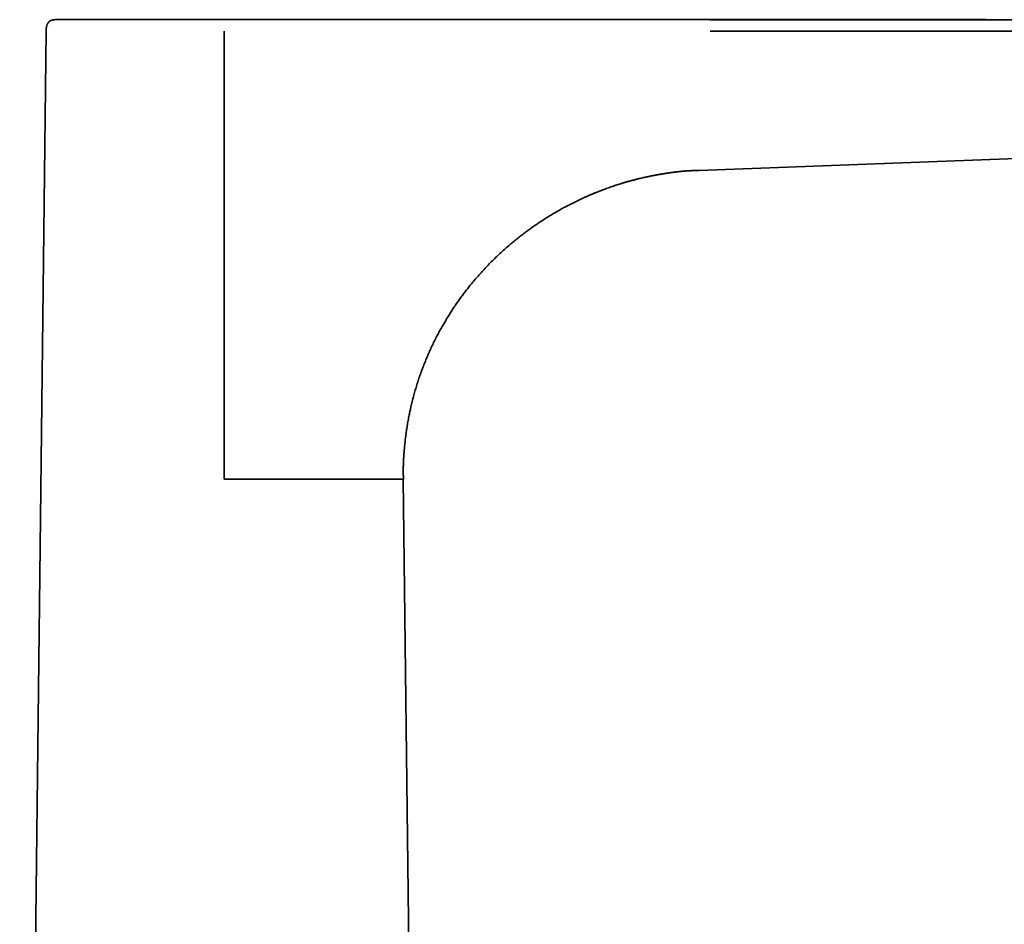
# Model space of a CAD drawing. Header units: millimetres. Extents: x 8 to 778, y 12 to 779.
# Tile 15 of 17: x 564 to 676, y 624 to 727. Entities that reach past the tile are written whole.
import ezdxf

# ---------------------------------------------------------------- set-up
doc = ezdxf.new("R2010")
doc.units = ezdxf.units.MM

msp = doc.modelspace()

# ---------------------------------------------------------------- linework, layer by layer
at = {"color": 7, "linetype": 'Continuous', "lineweight": 35}
for p, q in [((597.54, 726.69), (642.25, 726.69)), ((642.25, 726.68), (642.25, 726.69)), ((566.8, 725.39), (563.8, 469.19)), ((587.04, 674.48), (587.03, 725.39)), ((637.46, 709.26), (637.52, 709.27)), ((609.8, 469.19), (607.4, 674.48))]:
    msp.add_line(p, q, dxfattribs=at)
for points, knots in [([(567.84, 726.69), (567.83, 726.69), (567.82, 726.69), (567.8, 726.69), (567.78, 726.68), (567.77, 726.68), (567.75, 726.68), (567.74, 726.68), (567.73, 726.68), (567.72, 726.68), (567.71, 726.68), (567.71, 726.68), (567.7, 726.68), (567.7, 726.68), (567.69, 726.68), (567.69, 726.68), (567.69, 726.68), (567.68, 726.68), (567.68, 726.68), (567.68, 726.68), (567.68, 726.68), (567.68, 726.68), (567.68, 726.68), (567.67, 726.68), (567.66, 726.68), (567.64, 726.68), (567.62, 726.67), (567.6, 726.67), (567.57, 726.67), (567.54, 726.66), (567.51, 726.65), (567.48, 726.65), (567.46, 726.64), (567.45, 726.63), (567.43, 726.63), (567.41, 726.62), (567.39, 726.61), (567.37, 726.61), (567.36, 726.6), (567.34, 726.59), (567.31, 726.58), (567.29, 726.56), (567.26, 726.54), (567.23, 726.53), (567.21, 726.51), (567.18, 726.49), (567.16, 726.47), (567.13, 726.44), (567.1, 726.41), (567.07, 726.38), (567.04, 726.33), (567.01, 726.29), (566.99, 726.25), (566.97, 726.22), (566.95, 726.18), (566.93, 726.13), (566.9, 726.07), (566.88, 726.01), (566.86, 725.94), (566.85, 725.87), (566.83, 725.78), (566.82, 725.69), (566.81, 725.59), (566.8, 725.48), (566.8, 725.42), (566.8, 725.39)], [0, 0, 0, 0, 0.054336, 0.1045, 0.150486, 0.192289, 0.229903, 0.263323, 0.292546, 0.31467, 0.333578, 0.349268, 0.361743, 0.371011, 0.377094, 0.378969, 0.37963, 0.380124, 0.38032, 0.380493, 0.38116, 0.381679, 0.382597, 0.384205, 0.386979, 0.391627, 0.398982, 0.405718, 0.411923, 0.423766, 0.435891, 0.449371, 0.464975, 0.483181, 0.500871, 0.515465, 0.527283, 0.536926, 0.541271, 0.54552, 0.554462, 0.56514, 0.578387, 0.591152, 0.60599, 0.62219, 0.637657, 0.652387, 0.669966, 0.686927, 0.703648, 0.720549, 0.732135, 0.744116, 0.757126, 0.772541, 0.790571, 0.811408, 0.831676, 0.854337, 0.879574, 0.907585, 0.938579, 0.972773, 1, 1, 1, 1]), ([(579.68, 726.69), (579.53, 726.69), (579.23, 726.69), (578.78, 726.69), (578.33, 726.69), (577.89, 726.69), (577.46, 726.69), (577.03, 726.69), (576.62, 726.69), (576.23, 726.69), (575.86, 726.69), (575.49, 726.69), (575.13, 726.69), (574.78, 726.69), (574.42, 726.69), (574.06, 726.69), (573.7, 726.69), (573.34, 726.69), (573, 726.69), (572.67, 726.69), (572.34, 726.69), (572.03, 726.69), (571.75, 726.69), (571.47, 726.69), (571.21, 726.69), (570.96, 726.69), (570.71, 726.69), (570.47, 726.69), (570.23, 726.69), (569.99, 726.69), (569.76, 726.69), (569.55, 726.69), (569.35, 726.69), (569.16, 726.69), (568.99, 726.69), (568.83, 726.69), (568.69, 726.69), (568.56, 726.69), (568.44, 726.69), (568.33, 726.69), (568.22, 726.69), (568.13, 726.69), (568.04, 726.69), (567.97, 726.69), (567.91, 726.69), (567.87, 726.69), (567.85, 726.69), (567.84, 726.69)], [0, 0, 0, 0, 0.0231576, 0.0463109, 0.069476, 0.0926689, 0.1159055, 0.1392017, 0.162491, 0.1837907, 0.205065, 0.2263259, 0.2475857, 0.2688562, 0.2901496, 0.3133834, 0.3365876, 0.3597781, 0.3829708, 0.4061816, 0.4294265, 0.4526739, 0.4739516, 0.4952135, 0.5164717, 0.5377379, 0.5590243, 0.5803427, 0.6036541, 0.6269065, 0.6501153, 0.6732964, 0.6964656, 0.7196385, 0.7428581, 0.7641316, 0.7853917, 0.8066507, 0.8279206, 0.8492136, 0.8705417, 0.89379, 0.9170039, 0.9401991, 0.9633912, 0.9865961, 1, 1, 1, 1]), ([(583.28, 726.69), (582.97, 726.69), (582.36, 726.69), (581.45, 726.69), (580.56, 726.69), (579.97, 726.69), (579.68, 726.69)], [0, 0, 0, 0, 0.25, 0.5, 0.75, 0.9999987, 0.9999987, 0.9999987, 0.9999987]), ([(597.54, 726.69), (595.18, 726.69), (592.79, 726.69), (589.19, 726.69), (587.98, 726.69), (585.61, 726.69), (584.44, 726.69), (583.28, 726.69)], [0, 0, 0, 0, 0.5, 0.5, 0.75, 0.75, 1, 1, 1, 1]), ([(776.86, 726.69), (776.86, 726.69), (776.86, 726.69), (776.85, 726.69), (776.84, 726.69), (776.81, 726.69), (776.78, 726.69), (776.73, 726.69), (776.68, 726.69), (776.61, 726.69), (776.53, 726.69), (776.43, 726.69), (776.33, 726.69), (776.22, 726.69), (776.1, 726.69), (775.96, 726.69), (775.81, 726.69), (775.65, 726.69), (775.48, 726.69), (775.31, 726.69), (775.13, 726.69), (774.93, 726.69), (774.72, 726.69), (774.5, 726.69), (774.27, 726.69), (774.04, 726.69), (773.79, 726.69), (773.54, 726.69), (773.28, 726.69), (773.01, 726.69), (772.74, 726.69), (772.46, 726.69), (772.18, 726.69), (771.89, 726.69), (771.6, 726.69), (771.3, 726.69), (770.99, 726.69), (770.66, 726.69), (770.31, 726.69), (769.94, 726.69), (769.57, 726.69), (769.18, 726.69), (768.78, 726.69), (768.37, 726.69), (767.97, 726.69), (767.56, 726.69), (767.14, 726.69), (766.71, 726.69), (766.29, 726.69), (765.89, 726.69), (765.51, 726.69), (765.12, 726.69), (764.73, 726.69), (764.33, 726.69), (763.92, 726.69), (763.52, 726.69), (763.11, 726.69), (762.74, 726.69), (762.41, 726.69), (762.13, 726.69), (761.86, 726.69), (761.59, 726.69), (761.33, 726.69), (761.06, 726.69), (760.78, 726.69), (760.5, 726.69), (760.23, 726.69), (759.96, 726.69), (759.7, 726.69), (759.45, 726.69), (759.2, 726.69), (758.97, 726.68), (758.75, 726.68), (758.54, 726.68), (758.35, 726.68), (758.16, 726.68), (757.98, 726.68), (757.79, 726.68), (757.61, 726.68), (757.44, 726.68), (757.29, 726.68), (757.16, 726.68), (757.03, 726.68), (756.93, 726.68), (756.84, 726.68), (756.76, 726.68), (756.7, 726.68), (756.65, 726.68), (756.6, 726.68), (756.56, 726.68), (756.49, 726.68), (756.41, 726.68), (756.31, 726.68), (756.19, 726.68), (756.06, 726.68), (755.91, 726.68), (755.75, 726.68), (755.57, 726.68), (755.38, 726.68), (755.17, 726.68), (754.95, 726.68), (754.72, 726.68), (754.47, 726.68), (754.21, 726.68), (753.93, 726.68), (753.64, 726.68), (753.34, 726.68), (753.02, 726.68), (752.7, 726.68), (752.36, 726.68), (751.85, 726.68), (751.17, 726.68), (750.32, 726.68), (749.49, 726.68), (748.67, 726.68), (747.88, 726.68), (747.08, 726.68), (746.26, 726.68), (745.44, 726.68), (744.57, 726.68), (743.68, 726.68), (742.74, 726.68), (741.79, 726.68), (740.83, 726.68), (739.85, 726.68), (738.86, 726.68), (737.94, 726.68), (737.07, 726.68), (736.27, 726.68), (735.46, 726.68), (734.65, 726.68), (733.85, 726.68), (733.05, 726.68), (731.97, 726.68), (730.6, 726.68), (728.97, 726.68), (727.35, 726.68), (725.74, 726.68), (724.15, 726.68), (722.61, 726.68), (721.12, 726.68), (719.69, 726.68), (718.26, 726.68), (716.85, 726.68), (715.45, 726.68), (714.07, 726.68), (712.73, 726.68), (711.44, 726.68), (710.21, 726.68), (708.98, 726.68), (707.77, 726.68), (706.57, 726.68), (705.38, 726.68), (704.2, 726.68), (703.03, 726.68), (701.87, 726.68), (700.73, 726.68), (699.59, 726.68), (698.49, 726.68), (697.42, 726.68), (696.39, 726.68), (695.36, 726.68), (694.34, 726.68), (693.54, 726.68), (692.95, 726.68), (692.57, 726.68), (692.19, 726.68), (691.79, 726.68), (691.38, 726.68), (690.97, 726.68), (690.55, 726.68), (690.14, 726.68), (689.71, 726.68), (689.27, 726.68), (688.81, 726.68), (688.31, 726.68), (687.79, 726.68), (687.25, 726.68), (686.71, 726.68), (686.14, 726.68), (685.57, 726.68), (684.98, 726.68), (684.38, 726.68), (683.77, 726.68), (683.15, 726.68), (682.51, 726.68), (681.86, 726.68), (681.2, 726.68), (680.52, 726.68), (679.83, 726.68), (679.12, 726.68), (678.38, 726.68), (677.62, 726.68), (676.85, 726.68), (676.06, 726.68), (675.26, 726.68), (674.46, 726.68), (673.69, 726.68), (672.92, 726.68), (672.15, 726.68), (671.36, 726.68), (670.56, 726.68), (669.77, 726.68), (668.98, 726.68), (668.19, 726.68), (667.4, 726.68), (666.59, 726.68), (665.75, 726.68), (664.86, 726.68), (663.92, 726.68), (662.98, 726.68), (662.02, 726.68), (661.04, 726.68), (660.06, 726.68), (659.06, 726.68), (658.05, 726.68), (657.03, 726.68), (656, 726.68), (654.95, 726.68), (653.89, 726.68), (652.81, 726.68), (651.73, 726.68), (650.63, 726.68), (649.5, 726.68), (648.34, 726.68), (647.15, 726.68), (645.95, 726.68), (644.73, 726.68), (643.49, 726.68), (642.67, 726.68), (642.25, 726.68)], [0, 0, 0, 0, 0.001034, 0.003851, 0.006643, 0.00936, 0.012052, 0.014718, 0.01736, 0.020473, 0.02355, 0.026592, 0.029598, 0.032569, 0.035505, 0.038667, 0.041787, 0.044865, 0.047901, 0.050895, 0.053847, 0.056757, 0.05991, 0.063013, 0.066064, 0.069065, 0.072015, 0.075089, 0.078105, 0.081065, 0.083968, 0.086869, 0.089807, 0.092611, 0.095447, 0.098316, 0.101217, 0.104151, 0.107298, 0.110482, 0.113703, 0.116961, 0.120255, 0.123586, 0.12676, 0.129967, 0.133206, 0.136479, 0.139784, 0.142589, 0.145417, 0.148269, 0.151143, 0.15404, 0.156908, 0.159797, 0.162709, 0.165642, 0.167611, 0.169579, 0.171502, 0.173377, 0.175202, 0.176975, 0.178994, 0.180942, 0.182831, 0.184668, 0.186487, 0.188242, 0.189925, 0.191532, 0.193062, 0.194492, 0.19585, 0.197137, 0.198352, 0.199707, 0.200961, 0.202114, 0.203167, 0.204119, 0.204969, 0.205686, 0.206312, 0.206845, 0.207287, 0.207636, 0.207919, 0.208231, 0.208582, 0.20921, 0.209933, 0.210751, 0.211664, 0.212693, 0.213821, 0.215047, 0.216373, 0.217797, 0.219321, 0.220943, 0.222661, 0.224477, 0.226392, 0.228404, 0.230516, 0.232685, 0.234949, 0.237308, 0.239716, 0.245516, 0.251409, 0.257394, 0.262817, 0.268313, 0.273884, 0.279528, 0.285246, 0.291039, 0.297442, 0.303933, 0.310511, 0.317178, 0.323933, 0.330776, 0.337707, 0.343215, 0.348776, 0.354382, 0.359974, 0.365542, 0.371088, 0.37661, 0.388042, 0.399374, 0.410606, 0.421738, 0.43277, 0.443702, 0.453732, 0.463677, 0.473536, 0.483309, 0.492997, 0.502599, 0.512116, 0.520761, 0.529327, 0.537813, 0.54622, 0.554547, 0.562796, 0.570965, 0.579054, 0.587064, 0.594995, 0.602847, 0.610619, 0.617875, 0.62506, 0.632174, 0.639218, 0.646191, 0.648809, 0.651421, 0.654094, 0.656847, 0.659678, 0.662588, 0.665405, 0.668291, 0.671248, 0.674275, 0.677373, 0.680913, 0.68454, 0.688255, 0.692058, 0.695948, 0.699925, 0.70399, 0.708143, 0.712383, 0.716711, 0.721126, 0.725629, 0.730219, 0.734897, 0.739662, 0.744515, 0.749693, 0.754967, 0.760337, 0.765803, 0.771365, 0.777024, 0.78224, 0.787534, 0.792908, 0.798361, 0.803893, 0.809504, 0.814867, 0.8203, 0.825804, 0.831377, 0.837021, 0.843403, 0.849873, 0.85643, 0.863075, 0.869807, 0.876626, 0.883533, 0.890528, 0.89761, 0.904779, 0.912036, 0.91938, 0.926812, 0.934331, 0.941937, 0.949631, 0.957785, 0.966035, 0.974382, 0.982826, 0.991366, 1, 1, 1, 1]), ([(673.56, 726.69), (671.63, 726.69), (664.32, 726.69), (654.63, 726.69), (646.49, 726.69), (643.37, 726.69), (642.63, 726.69), (642.25, 726.69), (642.25, 726.69)], [0, 0, 0, 0, 0.184519, 0.701185, 0.9285, 0.96422, 0.999939, 1, 1, 1, 1]), ([(673.56, 726.69), (673.32, 726.69), (672.83, 726.69), (672.06, 726.69), (671.25, 726.69), (670.56, 726.69), (670.14, 726.69), (669.97, 726.69), (669.93, 726.69), (669.89, 726.69), (669.84, 726.69), (669.8, 726.69), (669.75, 726.69), (669.48, 726.69), (668.27, 726.69), (659.12, 726.69), (650.21, 726.69), (642.26, 726.69)], [0, 0, 0, 0, 0.022617, 0.046983, 0.073823, 0.100188, 0.113006, 0.114438, 0.115868, 0.117296, 0.118723, 0.120149, 0.121573, 0.123219, 0.145835, 0.237616, 1, 1, 1, 1]), ([(755.36, 725.39), (750.62, 725.39), (745.78, 725.38), (736.21, 725.38), (731.49, 725.38), (722.12, 725.38), (717.46, 725.38), (708.15, 725.38), (703.48, 725.38), (694.17, 725.38), (689.53, 725.38), (680.18, 725.39), (675.48, 725.39), (666.05, 725.39), (661.34, 725.38), (654.18, 725.39), (651.78, 725.39), (648.2, 725.39), (647, 725.39), (644.63, 725.39), (643.44, 725.39), (642.26, 725.39)], [0, 0, 0, 0, 0.125, 0.125, 0.25, 0.25, 0.375, 0.375, 0.5, 0.5, 0.625, 0.625, 0.75, 0.75, 0.875, 0.875, 0.9375, 0.9375, 0.96875, 0.96875, 1, 1, 1, 1]), ([(638.76, 709.43), (638.79, 709.43), (638.85, 709.44), (638.94, 709.45), (639.04, 709.46), (639.13, 709.47), (639.26, 709.48), (639.42, 709.49), (639.57, 709.51), (639.66, 709.51), (639.7, 709.51), (639.74, 709.52), (639.77, 709.52), (639.81, 709.52), (639.87, 709.52), (639.96, 709.53), (640.06, 709.53), (640.13, 709.53), (640.17, 709.54), (640.19, 709.54), (640.22, 709.54), (640.25, 709.54), (640.29, 709.54), (640.37, 709.54), (640.46, 709.54), (640.58, 709.55), (640.72, 709.55), (640.86, 709.56), (640.97, 709.56), (641.02, 709.56)], [0, 0, 0, 0, 0.039642, 0.082235, 0.124999, 0.167926, 0.204319, 0.290634, 0.381448, 0.403681, 0.41773, 0.43224, 0.447946, 0.464849, 0.48295, 0.530365, 0.58445, 0.607951, 0.624274, 0.633837, 0.644031, 0.654856, 0.677958, 0.703494, 0.750123, 0.803136, 0.862496, 0.928143, 1, 1, 1, 1]), ([(607.49, 677.59), (607.49, 677.6), (607.49, 677.67), (607.5, 677.78), (607.52, 677.94), (607.54, 678.24), (607.59, 678.69), (607.64, 679.11), (607.67, 679.34), (607.68, 679.4), (607.68, 679.45), (607.69, 679.51), (607.7, 679.56), (607.71, 679.62), (607.72, 679.76), (607.77, 680.06), (607.84, 680.55), (607.94, 681.14), (608.05, 681.73), (608.15, 682.19), (608.21, 682.46), (608.23, 682.55), (608.24, 682.58), (608.24, 682.61), (608.25, 682.63), (608.25, 682.66), (608.26, 682.69), (608.31, 682.9), (608.4, 683.3), (608.56, 683.89), (608.72, 684.47), (608.86, 684.96), (608.98, 685.35), (609.08, 685.66), (609.18, 685.96), (609.29, 686.26), (609.4, 686.57), (609.54, 686.98), (609.73, 687.47), (609.96, 688.04), (610.2, 688.6), (610.45, 689.16), (610.71, 689.72), (610.97, 690.26), (611.24, 690.79), (611.52, 691.31), (611.8, 691.82), (612.1, 692.33), (612.4, 692.83), (612.71, 693.33), (613.03, 693.83), (613.35, 694.3), (613.67, 694.76), (613.99, 695.2), (614.31, 695.63), (614.64, 696.06), (614.97, 696.48), (615.32, 696.9), (615.7, 697.34), (616.12, 697.82), (616.57, 698.32), (617.04, 698.81), (617.52, 699.3), (618.01, 699.77), (618.51, 700.24), (618.98, 700.67), (619.43, 701.05), (619.84, 701.4), (620.26, 701.74), (620.68, 702.08), (621.11, 702.41), (621.54, 702.73), (622, 703.06), (622.47, 703.39), (622.97, 703.72), (623.47, 704.05), (623.97, 704.36), (624.48, 704.67), (625, 704.97), (625.52, 705.26), (626.07, 705.56), (626.65, 705.86), (627.27, 706.16), (627.79, 706.4), (628.19, 706.58), (628.49, 706.71), (628.79, 706.84), (629.09, 706.97), (629.47, 707.12), (629.93, 707.3), (630.47, 707.5), (631.01, 707.69), (631.56, 707.88), (632.04, 708.03), (632.46, 708.16), (632.81, 708.26), (633.15, 708.36), (633.49, 708.45), (633.84, 708.54), (634.15, 708.62), (634.44, 708.69), (634.69, 708.74), (634.92, 708.79), (635.14, 708.84), (635.35, 708.89), (635.57, 708.93), (635.79, 708.97), (635.99, 709.01), (636.18, 709.05), (636.36, 709.08), (636.53, 709.11), (636.7, 709.14), (636.86, 709.17), (637, 709.19), (637.09, 709.2), (637.12, 709.21)], [0, 0, 0, 0, 0.000837, 0.0041621, 0.0074943, 0.0108345, 0.0236613, 0.0366011, 0.0376852, 0.0388891, 0.0400929, 0.0412965, 0.0424999, 0.0437031, 0.0449061, 0.0515187, 0.063308, 0.0766726, 0.0900052, 0.1017246, 0.1068807, 0.1074595, 0.1080383, 0.1086171, 0.1091959, 0.1097747, 0.1103536, 0.1109324, 0.1238938, 0.1368475, 0.1497905, 0.1627243, 0.1694995, 0.1762782, 0.183063, 0.1898555, 0.1969163, 0.2042845, 0.2174404, 0.2305751, 0.2436775, 0.256774, 0.2698902, 0.2830318, 0.295573, 0.3081165, 0.3206576, 0.3331969, 0.3457411, 0.3583045, 0.3708958, 0.3836712, 0.3951632, 0.4066539, 0.4181563, 0.4296786, 0.4412195, 0.4527729, 0.4643327, 0.4788588, 0.4933868, 0.5079307, 0.5224942, 0.5370849, 0.5517059, 0.5663783, 0.5779079, 0.5894418, 0.6009951, 0.6125725, 0.624162, 0.6357487, 0.6473319, 0.6600593, 0.6727875, 0.6855207, 0.6982597, 0.7110055, 0.7237568, 0.7365158, 0.7491211, 0.7638786, 0.7786349, 0.7933928, 0.8003545, 0.807321, 0.8142932, 0.8212701, 0.8282498, 0.8405774, 0.8528724, 0.8651549, 0.8774412, 0.8897248, 0.8977601, 0.9054265, 0.9130516, 0.9206606, 0.9282564, 0.9358415, 0.9415246, 0.9472034, 0.9520172, 0.956739, 0.9614771, 0.9662316, 0.9710027, 0.9757907, 0.9795644, 0.9833482, 0.9871419, 0.9907937, 0.9942006, 0.9975446, 1, 1, 1, 1]), ([(637.12, 709.21), (637.13, 709.21), (637.14, 709.21), (637.16, 709.21), (637.19, 709.22), (637.24, 709.23), (637.29, 709.23), (637.34, 709.24), (637.38, 709.25), (637.42, 709.25), (637.44, 709.26), (637.46, 709.26), (637.46, 709.26)], [0, 0, 0, 0, 0.028373, 0.103519, 0.200748, 0.326516, 0.483094, 0.638158, 0.773524, 0.885679, 0.957599, 1, 1, 1, 1]), ([(637.46, 709.26), (637.46, 709.26), (637.47, 709.26), (637.48, 709.26), (637.5, 709.27), (637.52, 709.27), (637.54, 709.27), (637.57, 709.28), (637.6, 709.28), (637.64, 709.29), (637.68, 709.29), (637.72, 709.3), (637.75, 709.3), (637.78, 709.31), (637.81, 709.31), (637.83, 709.31), (637.85, 709.32), (637.88, 709.32), (637.91, 709.33), (637.94, 709.33), (637.97, 709.33), (638, 709.34), (638.03, 709.34), (638.06, 709.35), (638.1, 709.35), (638.14, 709.36), (638.18, 709.36), (638.22, 709.37), (638.27, 709.37), (638.32, 709.38), (638.38, 709.39), (638.43, 709.39), (638.49, 709.4), (638.55, 709.41), (638.61, 709.41), (638.66, 709.42), (638.69, 709.42), (638.72, 709.43), (638.74, 709.43), (638.76, 709.43), (638.79, 709.43), (638.82, 709.44), (638.84, 709.44), (638.84, 709.44)], [0, 0, 0, 0, 0.003737, 0.014839, 0.027845, 0.044437, 0.060609, 0.079564, 0.111679, 0.140855, 0.166588, 0.193117, 0.218042, 0.241127, 0.257728, 0.274432, 0.292236, 0.311826, 0.333733, 0.357522, 0.379912, 0.400886, 0.42091, 0.440534, 0.474272, 0.505465, 0.533829, 0.562894, 0.596333, 0.633295, 0.673117, 0.710891, 0.750783, 0.792812, 0.83494, 0.87003, 0.89749, 0.912117, 0.924857, 0.942287, 0.965079, 0.993238, 1, 1, 1, 1]), ([(607.44, 676.97), (607.44, 676.98), (607.44, 677), (607.45, 677.05), (607.45, 677.1), (607.45, 677.13), (607.45, 677.16), (607.46, 677.19), (607.46, 677.21), (607.46, 677.25), (607.46, 677.27), (607.46, 677.28), (607.46, 677.29)], [0, 0, 0, 0, 0.057232, 0.241405, 0.433726, 0.509165, 0.58467, 0.662752, 0.746986, 0.851516, 0.966743, 1, 1, 1, 1]), ([(607.46, 677.29), (607.46, 677.3), (607.47, 677.35), (607.47, 677.39), (607.47, 677.42)], [0, 0, 0, 0, 0.433943, 1, 1, 1, 1]), ([(607.47, 677.42), (607.47, 677.42), (607.47, 677.43), (607.48, 677.45), (607.48, 677.48), (607.48, 677.52), (607.48, 677.56), (607.49, 677.58), (607.49, 677.59)], [0, 0, 0, 0, 0.0050297, 0.1985839, 0.4016937, 0.6026325, 0.8147362, 1, 1, 1, 1]), ([(607.41, 674.48), (607.41, 674.57), (607.41, 674.73), (607.4, 674.94), (607.4, 675.07), (607.4, 675.11), (607.4, 675.12), (607.4, 675.14), (607.4, 675.15), (607.4, 675.17), (607.4, 675.19), (607.4, 675.22), (607.4, 675.26), (607.4, 675.3), (607.4, 675.35), (607.39, 675.41), (607.39, 675.49), (607.39, 675.59), (607.39, 675.66), (607.39, 675.7), (607.39, 675.73), (607.39, 675.75), (607.39, 675.78), (607.39, 675.8), (607.4, 675.83), (607.4, 675.92), (607.4, 676.07), (607.41, 676.25), (607.41, 676.39), (607.42, 676.5), (607.42, 676.6), (607.43, 676.71), (607.43, 676.83), (607.44, 676.92), (607.44, 676.97), (607.44, 676.97)], [0, 0, 0, 0, 0.100985, 0.200175, 0.248348, 0.254141, 0.257512, 0.261779, 0.266942, 0.273002, 0.283679, 0.296343, 0.310993, 0.32763, 0.346253, 0.366321, 0.406811, 0.444336, 0.478894, 0.489862, 0.500493, 0.510787, 0.520744, 0.530364, 0.539647, 0.551934, 0.63972, 0.722311, 0.766907, 0.809811, 0.851022, 0.894405, 0.942927, 0.992415, 1, 1, 1, 1]), ([(607.4, 674.48), (607.4, 674.48), (607.26, 674.48), (606.75, 674.48), (606.36, 674.48), (605.34, 674.48), (604.71, 674.48), (603.24, 674.48), (602.39, 674.48), (600.51, 674.48), (599.47, 674.48), (597.26, 674.48), (596.08, 674.48), (593.61, 674.48), (592.33, 674.48), (589.71, 674.48), (588.38, 674.48), (587.04, 674.48)], [0, 0, 0, 0, 0.125, 0.125, 0.25, 0.25, 0.375, 0.375, 0.5, 0.5, 0.625, 0.625, 0.75, 0.75, 0.875, 0.875, 1, 1, 1, 1])]:
    msp.add_open_spline(points, degree=3, knots=knots, dxfattribs=at)
msp.add_open_spline([(641.02, 709.56), (673.1, 710.76), (705.19, 712), (737.27, 713.22)], degree=3, dxfattribs=at)

doc.saveas('drawing.dxf')
